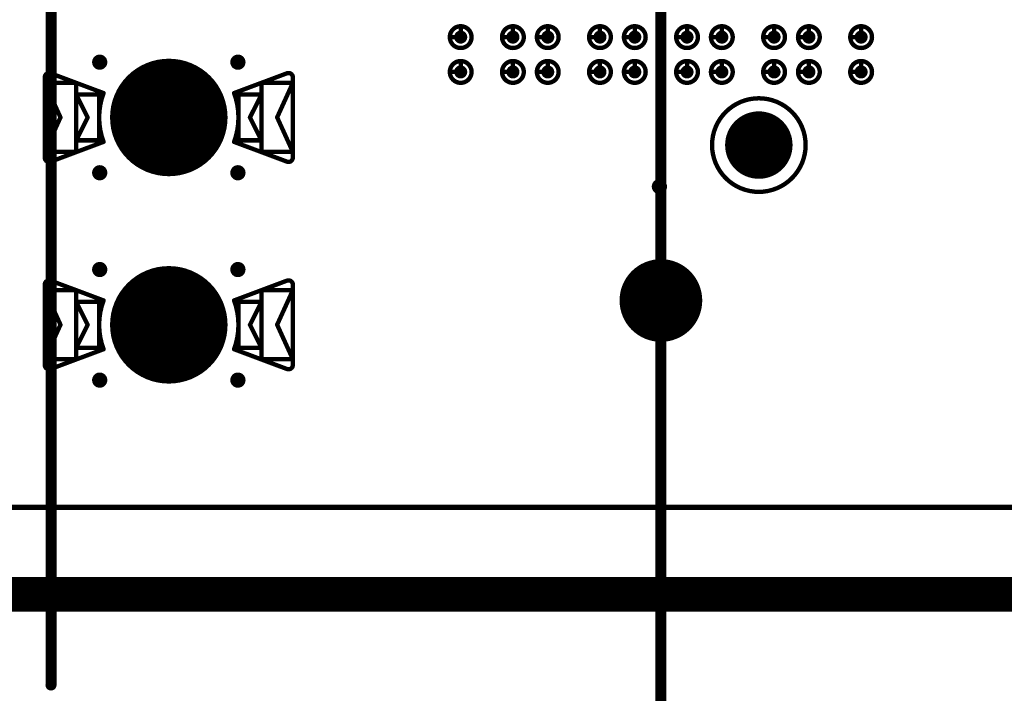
# Model space of a CAD drawing. Header units: millimetres. Extents: x 62 to 363, y 42 to 391.
# Tile 116 of 216: x 256 to 279, y 74 to 89. Entities that reach past the tile are written whole.
import ezdxf

# ---------------------------------------------------------------- set-up
doc = ezdxf.new("R2010")
doc.units = ezdxf.units.MM
for name, color, linetype in [('Mechanical1', 6, 'Continuous'), ('Mechanical8', 56, 'Continuous'), ('PadHoleLayer', 156, 'Continuous'), ('ViaHoleLayer', 16, 'Continuous')]:
    doc.layers.add(name, color=color, linetype=linetype)

# ---------------------------------------------------------------- blocks, each defined once
blk = doc.blocks.new('HARWIN_S9121_45R_33')
at = {"layer": 'Mechanical8'}
for points, const_width in [([(1.3, 0, 1), (-1.3, 0, 1)], 0.1), ([(-2.875, 0.921, 1), (-2.825, 0.921, 1)], 0.05), ([(-2.875, 0.921, 1), (-2.825, 0.921, 1)], 0.05), ([(-2.74, 1.015, 1), (-2.69, 1.015, 1)], 0.05), ([(-2.74, 1.015, 1), (-2.69, 1.015, 1)], 0.05), ([(2.69, 1.015, 1), (2.74, 1.015, 1)], 0.05), ([(2.69, 1.015, 1), (2.74, 1.015, 1)], 0.05), ([(2.825, 0.921, 1), (2.875, 0.921, 1)], 0.05), ([(2.825, 0.921, 1), (2.875, 0.921, 1)], 0.05), ([(-2.875, 0.791, 1), (-2.825, 0.791, 1)], 0.05), ([(-2.875, 0.791, 1), (-2.825, 0.791, 1)], 0.05), ([(-2.875, 0.791, 1), (-2.825, 0.791, 1)], 0.05), ([(-2.152, 0.791, 1), (-2.102, 0.791, 1)], 0.05), ([(-2.152, 0.791, 1), (-2.102, 0.791, 1)], 0.05), ([(2.103, 0.791, 1), (2.153, 0.791, 1)], 0.05), ([(2.103, 0.791, 1), (2.153, 0.791, 1)], 0.05), ([(2.825, 0.791, 1), (2.875, 0.791, 1)], 0.05), ([(2.825, 0.791, 1), (2.875, 0.791, 1)], 0.05), ([(2.825, 0.791, 1), (2.875, 0.791, 1)], 0.05), ([(-2.152, 0.525, 1), (-2.102, 0.525, 1)], 0.05), ([(-2.152, 0.525, 1), (-2.102, 0.525, 1)], 0.05), ([(-2.152, 0.525, 1), (-2.102, 0.525, 1)], 0.05), ([(-1.625, 0.525, 1), (-1.575, 0.525, 1)], 0.05), ([(-1.625, 0.525, 1), (-1.575, 0.525, 1)], 0.05), ([(-1.524, 0.56, 1), (-1.474, 0.56, 1)], 0.05), ([(-1.524, 0.56, 1), (-1.474, 0.56, 1)], 0.05), ([(-0.025, 0.5, 1), (0.025, 0.5, 1)], 0.05), ([(-0.025, 0.5, 1), (0.025, 0.5, 1)], 0.05), ([(1.474, 0.56, 1), (1.524, 0.56, 1)], 0.05), ([(1.474, 0.56, 1), (1.524, 0.56, 1)], 0.05), ([(1.575, 0.525, 1), (1.625, 0.525, 1)], 0.05), ([(1.575, 0.525, 1), (1.625, 0.525, 1)], 0.05), ([(2.103, 0.525, 1), (2.153, 0.525, 1)], 0.05), ([(2.103, 0.525, 1), (2.153, 0.525, 1)], 0.05), ([(2.103, 0.525, 1), (2.153, 0.525, 1)], 0.05), ([(-2.514, -0.002, 1), (-2.464, -0.002, 1)], 0.05), ([(-2.514, -0.002, 1), (-2.464, -0.002, 1)], 0.05), ([(-1.889, 0, 1), (-1.839, 0, 1)], 0.05), ([(-1.889, 0, 1), (-1.839, 0, 1)], 0.05), ([(-1.325, 0, 1), (-1.275, 0, 1)], 0.05), ([(-0.525, 0, 1), (-0.475, 0, 1)], 0.05), ([(-0.525, 0, 1), (-0.475, 0, 1)], 0.05), ([(-0.025, 0, 1), (0.025, 0, 1)], 0.05), ([(-0.025, 0, 1), (0.025, 0, 1)], 0.05), ([(-0.025, 0, 1), (0.025, 0, 1)], 0.05), ([(-0.025, 0, 1), (0.025, 0, 1)], 0.05), ([(-0.025, 0, 1), (0.025, 0, 1)], 0.05), ([(-0.025, 0, 1), (0.025, 0, 1)], 0.05), ([(-0.025, 0, 1), (0.025, 0, 1)], 0.05), ([(-0.025, 0, 1), (0.025, 0, 1)], 0.05), ([(0.475, 0, 1), (0.525, 0, 1)], 0.05), ([(0.475, 0, 1), (0.525, 0, 1)], 0.05), ([(1.275, 0, 1), (1.325, 0, 1)], 0.05), ([(1.839, 0, 1), (1.889, 0, 1)], 0.05), ([(1.839, 0, 1), (1.889, 0, 1)], 0.05), ([(2.464, -0.002, 1), (2.514, -0.002, 1)], 0.05), ([(2.464, -0.002, 1), (2.514, -0.002, 1)], 0.05), ([(-0.025, -0.5, 1), (0.025, -0.5, 1)], 0.05), ([(-0.025, -0.5, 1), (0.025, -0.5, 1)], 0.05), ([(-2.152, -0.525, 1), (-2.102, -0.525, 1)], 0.05), ([(-2.152, -0.525, 1), (-2.102, -0.525, 1)], 0.05), ([(-2.152, -0.525, 1), (-2.102, -0.525, 1)], 0.05), ([(-1.625, -0.525, 1), (-1.575, -0.525, 1)], 0.05), ([(-1.625, -0.525, 1), (-1.575, -0.525, 1)], 0.05), ([(-1.524, -0.56, 1), (-1.474, -0.56, 1)], 0.05), ([(-1.524, -0.56, 1), (-1.474, -0.56, 1)], 0.05), ([(1.474, -0.56, 1), (1.524, -0.56, 1)], 0.05), ([(1.474, -0.56, 1), (1.524, -0.56, 1)], 0.05), ([(1.575, -0.525, 1), (1.625, -0.525, 1)], 0.05), ([(1.575, -0.525, 1), (1.625, -0.525, 1)], 0.05), ([(2.103, -0.525, 1), (2.153, -0.525, 1)], 0.05), ([(2.103, -0.525, 1), (2.153, -0.525, 1)], 0.05), ([(2.103, -0.525, 1), (2.153, -0.525, 1)], 0.05), ([(-2.875, -0.795, 1), (-2.825, -0.795, 1)], 0.05), ([(-2.875, -0.795, 1), (-2.825, -0.795, 1)], 0.05), ([(-2.875, -0.795, 1), (-2.825, -0.795, 1)], 0.05), ([(-2.875, -0.921, 1), (-2.825, -0.921, 1)], 0.05), ([(-2.875, -0.921, 1), (-2.825, -0.921, 1)], 0.05), ([(-2.152, -0.795, 1), (-2.102, -0.795, 1)], 0.05), ([(-2.152, -0.795, 1), (-2.102, -0.795, 1)], 0.05), ([(2.103, -0.795, 1), (2.153, -0.795, 1)], 0.05), ([(2.103, -0.795, 1), (2.153, -0.795, 1)], 0.05), ([(2.825, -0.795, 1), (2.875, -0.795, 1)], 0.05), ([(2.825, -0.795, 1), (2.875, -0.795, 1)], 0.05), ([(2.825, -0.795, 1), (2.875, -0.795, 1)], 0.05), ([(2.825, -0.921, 1), (2.875, -0.921, 1)], 0.05), ([(2.825, -0.921, 1), (2.875, -0.921, 1)], 0.05), ([(-2.74, -1.015, 1), (-2.69, -1.015, 1)], 0.05), ([(-2.74, -1.015, 1), (-2.69, -1.015, 1)], 0.05), ([(2.69, -1.015, 1), (2.74, -1.015, 1)], 0.05), ([(2.69, -1.015, 1), (2.74, -1.015, 1)], 0.05)]:
    blk.add_lwpolyline(points, format="xyb", close=True, dxfattribs=dict(at, const_width=const_width))
at = {"layer": 'Mechanical8', "const_width": 0.1}
for points in [[(-2.85, 0.921, -0.523343), (-2.715, 1.015)], [(2.715, 1.015, -0.523343), (2.85, 0.921)], [(-1.499, -0.56, -0.180829), (-1.499, 0.56)], [(1.499, 0.56, -0.180829), (1.499, -0.56)], [(-2.715, -1.015, -0.523343), (-2.85, -0.921)], [(2.85, -0.921, -0.523343), (2.715, -1.015)]]:
    blk.add_lwpolyline(points, format="xyb", dxfattribs=at)
for points in [[(-2.85, 0.921), (-2.85, -0.921)], [(-1.499, 0.56), (-2.715, 1.015)], [(2.715, 1.015), (1.499, 0.56)], [(2.85, 0.921), (2.85, -0.921)], [(-2.85, 0.791), (-2.85, -0.795)], [(-2.489, -0.002), (-2.85, 0.791)], [(-2.127, 0.791), (-2.85, 0.791)], [(-2.127, 0.791), (-2.127, -0.795)], [(2.128, 0.791), (2.128, -0.795)], [(2.85, 0.791), (2.128, 0.791)], [(2.85, 0.791), (2.489, -0.002)], [(2.85, 0.791), (2.85, -0.795)], [(-2.127, 0.525), (-2.127, -0.525)], [(-1.864, 0), (-2.127, 0.525)], [(-1.6, 0.525), (-2.127, 0.525)], [(-1.6, 0.525), (-1.6, -0.525)], [(0, 0.5), (0, 0)], [(0, 0.5), (0, 0)], [(1.6, 0.525), (1.6, -0.525)], [(2.128, 0.525), (1.6, 0.525)], [(2.128, 0.525), (1.864, 0)], [(2.128, 0.525), (2.128, -0.525)], [(-2.489, -0.002), (-2.85, -0.795)], [(-1.864, 0), (-2.127, -0.525)], [(0, 0), (-0.5, 0)], [(0, 0), (-0.5, 0)], [(0, 0), (0, -0.5)], [(0, 0), (0, -0.5)], [(0.5, 0), (0, 0)], [(0.5, 0), (0, 0)], [(2.128, -0.525), (1.864, 0)], [(2.85, -0.795), (2.489, -0.002)], [(-1.499, -0.56), (-2.715, -1.015)], [(-1.6, -0.525), (-2.127, -0.525)], [(2.715, -1.015), (1.499, -0.56)], [(2.128, -0.525), (1.6, -0.525)], [(-2.127, -0.795), (-2.85, -0.795)], [(2.85, -0.795), (2.128, -0.795)]]:
    blk.add_lwpolyline(points, dxfattribs=at)
at = {"layer": 'PadHoleLayer', "const_width": 1.3}
blk.add_lwpolyline([(-0.65, 0, 1), (0.65, 0, 1)], format="xyb", close=True, dxfattribs=at)
blk = doc.blocks.new('HARWIN_S9121_45R_35')
at = {"layer": 'Mechanical8'}
for points, const_width in [([(1.3, 0, 1), (-1.3, 0, 1)], 0.1), ([(-2.875, 0.921, 1), (-2.825, 0.921, 1)], 0.05), ([(-2.875, 0.921, 1), (-2.825, 0.921, 1)], 0.05), ([(-2.74, 1.015, 1), (-2.69, 1.015, 1)], 0.05), ([(-2.74, 1.015, 1), (-2.69, 1.015, 1)], 0.05), ([(2.69, 1.015, 1), (2.74, 1.015, 1)], 0.05), ([(2.69, 1.015, 1), (2.74, 1.015, 1)], 0.05), ([(2.825, 0.921, 1), (2.875, 0.921, 1)], 0.05), ([(2.825, 0.921, 1), (2.875, 0.921, 1)], 0.05), ([(-2.875, 0.791, 1), (-2.825, 0.791, 1)], 0.05), ([(-2.875, 0.791, 1), (-2.825, 0.791, 1)], 0.05), ([(-2.875, 0.791, 1), (-2.825, 0.791, 1)], 0.05), ([(-2.152, 0.791, 1), (-2.102, 0.791, 1)], 0.05), ([(-2.152, 0.791, 1), (-2.102, 0.791, 1)], 0.05), ([(2.103, 0.791, 1), (2.153, 0.791, 1)], 0.05), ([(2.103, 0.791, 1), (2.153, 0.791, 1)], 0.05), ([(2.825, 0.791, 1), (2.875, 0.791, 1)], 0.05), ([(2.825, 0.791, 1), (2.875, 0.791, 1)], 0.05), ([(2.825, 0.791, 1), (2.875, 0.791, 1)], 0.05), ([(-2.152, 0.525, 1), (-2.102, 0.525, 1)], 0.05), ([(-2.152, 0.525, 1), (-2.102, 0.525, 1)], 0.05), ([(-2.152, 0.525, 1), (-2.102, 0.525, 1)], 0.05), ([(-1.625, 0.525, 1), (-1.575, 0.525, 1)], 0.05), ([(-1.625, 0.525, 1), (-1.575, 0.525, 1)], 0.05), ([(-1.524, 0.56, 1), (-1.474, 0.56, 1)], 0.05), ([(-1.524, 0.56, 1), (-1.474, 0.56, 1)], 0.05), ([(-0.025, 0.5, 1), (0.025, 0.5, 1)], 0.05), ([(-0.025, 0.5, 1), (0.025, 0.5, 1)], 0.05), ([(1.474, 0.56, 1), (1.524, 0.56, 1)], 0.05), ([(1.474, 0.56, 1), (1.524, 0.56, 1)], 0.05), ([(1.575, 0.525, 1), (1.625, 0.525, 1)], 0.05), ([(1.575, 0.525, 1), (1.625, 0.525, 1)], 0.05), ([(2.103, 0.525, 1), (2.153, 0.525, 1)], 0.05), ([(2.103, 0.525, 1), (2.153, 0.525, 1)], 0.05), ([(2.103, 0.525, 1), (2.153, 0.525, 1)], 0.05), ([(-2.514, -0.002, 1), (-2.464, -0.002, 1)], 0.05), ([(-2.514, -0.002, 1), (-2.464, -0.002, 1)], 0.05), ([(-1.889, 0, 1), (-1.839, 0, 1)], 0.05), ([(-1.889, 0, 1), (-1.839, 0, 1)], 0.05), ([(-1.325, 0, 1), (-1.275, 0, 1)], 0.05), ([(-0.525, 0, 1), (-0.475, 0, 1)], 0.05), ([(-0.525, 0, 1), (-0.475, 0, 1)], 0.05), ([(-0.025, 0, 1), (0.025, 0, 1)], 0.05), ([(-0.025, 0, 1), (0.025, 0, 1)], 0.05), ([(-0.025, 0, 1), (0.025, 0, 1)], 0.05), ([(-0.025, 0, 1), (0.025, 0, 1)], 0.05), ([(-0.025, 0, 1), (0.025, 0, 1)], 0.05), ([(-0.025, 0, 1), (0.025, 0, 1)], 0.05), ([(-0.025, 0, 1), (0.025, 0, 1)], 0.05), ([(-0.025, 0, 1), (0.025, 0, 1)], 0.05), ([(0.475, 0, 1), (0.525, 0, 1)], 0.05), ([(0.475, 0, 1), (0.525, 0, 1)], 0.05), ([(1.275, 0, 1), (1.325, 0, 1)], 0.05), ([(1.839, 0, 1), (1.889, 0, 1)], 0.05), ([(1.839, 0, 1), (1.889, 0, 1)], 0.05), ([(2.464, -0.002, 1), (2.514, -0.002, 1)], 0.05), ([(2.464, -0.002, 1), (2.514, -0.002, 1)], 0.05), ([(-0.025, -0.5, 1), (0.025, -0.5, 1)], 0.05), ([(-0.025, -0.5, 1), (0.025, -0.5, 1)], 0.05), ([(-2.152, -0.525, 1), (-2.102, -0.525, 1)], 0.05), ([(-2.152, -0.525, 1), (-2.102, -0.525, 1)], 0.05), ([(-2.152, -0.525, 1), (-2.102, -0.525, 1)], 0.05), ([(-1.625, -0.525, 1), (-1.575, -0.525, 1)], 0.05), ([(-1.625, -0.525, 1), (-1.575, -0.525, 1)], 0.05), ([(-1.524, -0.56, 1), (-1.474, -0.56, 1)], 0.05), ([(-1.524, -0.56, 1), (-1.474, -0.56, 1)], 0.05), ([(1.474, -0.56, 1), (1.524, -0.56, 1)], 0.05), ([(1.474, -0.56, 1), (1.524, -0.56, 1)], 0.05), ([(1.575, -0.525, 1), (1.625, -0.525, 1)], 0.05), ([(1.575, -0.525, 1), (1.625, -0.525, 1)], 0.05), ([(2.103, -0.525, 1), (2.153, -0.525, 1)], 0.05), ([(2.103, -0.525, 1), (2.153, -0.525, 1)], 0.05), ([(2.103, -0.525, 1), (2.153, -0.525, 1)], 0.05), ([(-2.875, -0.795, 1), (-2.825, -0.795, 1)], 0.05), ([(-2.875, -0.795, 1), (-2.825, -0.795, 1)], 0.05), ([(-2.875, -0.795, 1), (-2.825, -0.795, 1)], 0.05), ([(-2.875, -0.921, 1), (-2.825, -0.921, 1)], 0.05), ([(-2.875, -0.921, 1), (-2.825, -0.921, 1)], 0.05), ([(-2.152, -0.795, 1), (-2.102, -0.795, 1)], 0.05), ([(-2.152, -0.795, 1), (-2.102, -0.795, 1)], 0.05), ([(2.103, -0.795, 1), (2.153, -0.795, 1)], 0.05), ([(2.103, -0.795, 1), (2.153, -0.795, 1)], 0.05), ([(2.825, -0.795, 1), (2.875, -0.795, 1)], 0.05), ([(2.825, -0.795, 1), (2.875, -0.795, 1)], 0.05), ([(2.825, -0.795, 1), (2.875, -0.795, 1)], 0.05), ([(2.825, -0.921, 1), (2.875, -0.921, 1)], 0.05), ([(2.825, -0.921, 1), (2.875, -0.921, 1)], 0.05), ([(-2.74, -1.015, 1), (-2.69, -1.015, 1)], 0.05), ([(-2.74, -1.015, 1), (-2.69, -1.015, 1)], 0.05), ([(2.69, -1.015, 1), (2.74, -1.015, 1)], 0.05), ([(2.69, -1.015, 1), (2.74, -1.015, 1)], 0.05)]:
    blk.add_lwpolyline(points, format="xyb", close=True, dxfattribs=dict(at, const_width=const_width))
at = {"layer": 'Mechanical8', "const_width": 0.1}
for points in [[(-2.85, 0.921, -0.523343), (-2.715, 1.015)], [(2.715, 1.015, -0.523343), (2.85, 0.921)], [(-1.499, -0.56, -0.180829), (-1.499, 0.56)], [(1.499, 0.56, -0.180829), (1.499, -0.56)], [(-2.715, -1.015, -0.523343), (-2.85, -0.921)], [(2.85, -0.921, -0.523343), (2.715, -1.015)]]:
    blk.add_lwpolyline(points, format="xyb", dxfattribs=at)
for points in [[(-2.85, 0.921), (-2.85, -0.921)], [(-1.499, 0.56), (-2.715, 1.015)], [(2.715, 1.015), (1.499, 0.56)], [(2.85, 0.921), (2.85, -0.921)], [(-2.85, 0.791), (-2.85, -0.795)], [(-2.489, -0.002), (-2.85, 0.791)], [(-2.127, 0.791), (-2.85, 0.791)], [(-2.127, 0.791), (-2.127, -0.795)], [(2.128, 0.791), (2.128, -0.795)], [(2.85, 0.791), (2.128, 0.791)], [(2.85, 0.791), (2.489, -0.002)], [(2.85, 0.791), (2.85, -0.795)], [(-2.127, 0.525), (-2.127, -0.525)], [(-1.864, 0), (-2.127, 0.525)], [(-1.6, 0.525), (-2.127, 0.525)], [(-1.6, 0.525), (-1.6, -0.525)], [(0, 0.5), (0, 0)], [(0, 0.5), (0, 0)], [(1.6, 0.525), (1.6, -0.525)], [(2.128, 0.525), (1.6, 0.525)], [(2.128, 0.525), (1.864, 0)], [(2.128, 0.525), (2.128, -0.525)], [(-2.489, -0.002), (-2.85, -0.795)], [(-1.864, 0), (-2.127, -0.525)], [(0, 0), (-0.5, 0)], [(0, 0), (-0.5, 0)], [(0, 0), (0, -0.5)], [(0, 0), (0, -0.5)], [(0.5, 0), (0, 0)], [(0.5, 0), (0, 0)], [(2.128, -0.525), (1.864, 0)], [(2.85, -0.795), (2.489, -0.002)], [(-1.499, -0.56), (-2.715, -1.015)], [(-1.6, -0.525), (-2.127, -0.525)], [(2.715, -1.015), (1.499, -0.56)], [(2.128, -0.525), (1.6, -0.525)], [(-2.127, -0.795), (-2.85, -0.795)], [(2.85, -0.795), (2.128, -0.795)]]:
    blk.add_lwpolyline(points, dxfattribs=at)
at = {"layer": 'PadHoleLayer', "const_width": 1.3}
blk.add_lwpolyline([(-0.65, 0, 1), (0.65, 0, 1)], format="xyb", close=True, dxfattribs=at)
blk = doc.blocks.new('SAMTEC_SEAM8_40_S02_0_S_10_2_GP_K_HP_1864')
at = {"layer": 'Mechanical8'}
for points, const_width in [([(-15.35, 4.6, 1), (-15.85, 4.6, 1)], 0.1), ([(-15.625, 4.85, 1), (-15.575, 4.85, 1)], 0.05), ([(-14.55, 4.6, 1), (-15.05, 4.6, 1)], 0.1), ([(-14.825, 4.85, 1), (-14.775, 4.85, 1)], 0.05), ([(-15.875, 4.6, 1), (-15.825, 4.6, 1)], 0.05), ([(-15.625, 4.6, 1), (-15.575, 4.6, 1)], 0.05), ([(-15.625, 4.6, 1), (-15.575, 4.6, 1)], 0.05), ([(-15.375, 4.6, 1), (-15.325, 4.6, 1)], 0.05), ([(-15.375, 4.6, 1), (-15.325, 4.6, 1)], 0.05), ([(-15.075, 4.6, 1), (-15.025, 4.6, 1)], 0.05), ([(-14.825, 4.6, 1), (-14.775, 4.6, 1)], 0.05), ([(-14.825, 4.6, 1), (-14.775, 4.6, 1)], 0.05), ([(-14.575, 4.6, 1), (-14.525, 4.6, 1)], 0.05), ([(-14.575, 4.6, 1), (-14.525, 4.6, 1)], 0.05), ([(-15.35, 3.4, 1), (-15.85, 3.4, 1)], 0.1), ([(-15.625, 3.65, 1), (-15.575, 3.65, 1)], 0.05), ([(-14.55, 3.4, 1), (-15.05, 3.4, 1)], 0.1), ([(-14.825, 3.65, 1), (-14.775, 3.65, 1)], 0.05), ([(-15.875, 3.4, 1), (-15.825, 3.4, 1)], 0.05), ([(-15.625, 3.4, 1), (-15.575, 3.4, 1)], 0.05), ([(-15.625, 3.4, 1), (-15.575, 3.4, 1)], 0.05), ([(-15.375, 3.4, 1), (-15.325, 3.4, 1)], 0.05), ([(-15.375, 3.4, 1), (-15.325, 3.4, 1)], 0.05), ([(-15.075, 3.4, 1), (-15.025, 3.4, 1)], 0.05), ([(-14.825, 3.4, 1), (-14.775, 3.4, 1)], 0.05), ([(-14.825, 3.4, 1), (-14.775, 3.4, 1)], 0.05), ([(-14.575, 3.4, 1), (-14.525, 3.4, 1)], 0.05), ([(-14.575, 3.4, 1), (-14.525, 3.4, 1)], 0.05), ([(-15.35, 2.6, 1), (-15.85, 2.6, 1)], 0.1), ([(-15.625, 2.85, 1), (-15.575, 2.85, 1)], 0.05), ([(-14.55, 2.6, 1), (-15.05, 2.6, 1)], 0.1), ([(-14.825, 2.85, 1), (-14.775, 2.85, 1)], 0.05), ([(-15.875, 2.6, 1), (-15.825, 2.6, 1)], 0.05), ([(-15.625, 2.6, 1), (-15.575, 2.6, 1)], 0.05), ([(-15.625, 2.6, 1), (-15.575, 2.6, 1)], 0.05), ([(-15.375, 2.6, 1), (-15.325, 2.6, 1)], 0.05), ([(-15.375, 2.6, 1), (-15.325, 2.6, 1)], 0.05), ([(-15.075, 2.6, 1), (-15.025, 2.6, 1)], 0.05), ([(-14.825, 2.6, 1), (-14.775, 2.6, 1)], 0.05), ([(-14.825, 2.6, 1), (-14.775, 2.6, 1)], 0.05), ([(-14.575, 2.6, 1), (-14.525, 2.6, 1)], 0.05), ([(-14.575, 2.6, 1), (-14.525, 2.6, 1)], 0.05), ([(-15.35, 1.4, 1), (-15.85, 1.4, 1)], 0.1), ([(-15.625, 1.65, 1), (-15.575, 1.65, 1)], 0.05), ([(-14.55, 1.4, 1), (-15.05, 1.4, 1)], 0.1), ([(-14.825, 1.65, 1), (-14.775, 1.65, 1)], 0.05), ([(-15.875, 1.4, 1), (-15.825, 1.4, 1)], 0.05), ([(-15.625, 1.4, 1), (-15.575, 1.4, 1)], 0.05), ([(-15.625, 1.4, 1), (-15.575, 1.4, 1)], 0.05), ([(-15.375, 1.4, 1), (-15.325, 1.4, 1)], 0.05), ([(-15.375, 1.4, 1), (-15.325, 1.4, 1)], 0.05), ([(-15.075, 1.4, 1), (-15.025, 1.4, 1)], 0.05), ([(-14.825, 1.4, 1), (-14.775, 1.4, 1)], 0.05), ([(-14.825, 1.4, 1), (-14.775, 1.4, 1)], 0.05), ([(-14.575, 1.4, 1), (-14.525, 1.4, 1)], 0.05), ([(-14.575, 1.4, 1), (-14.525, 1.4, 1)], 0.05), ([(-19.95, 0, 1), (-21.75, 0, 1)], 0.1), ([(-15.35, 0.6, 1), (-15.85, 0.6, 1)], 0.1), ([(-15.625, 0.85, 1), (-15.575, 0.85, 1)], 0.05), ([(-14.55, 0.6, 1), (-15.05, 0.6, 1)], 0.1), ([(-14.825, 0.85, 1), (-14.775, 0.85, 1)], 0.05), ([(-20.875, 0.5, 1), (-20.825, 0.5, 1)], 0.05), ([(-15.875, 0.6, 1), (-15.825, 0.6, 1)], 0.05), ([(-15.625, 0.6, 1), (-15.575, 0.6, 1)], 0.05), ([(-15.625, 0.6, 1), (-15.575, 0.6, 1)], 0.05), ([(-15.375, 0.6, 1), (-15.325, 0.6, 1)], 0.05), ([(-15.375, 0.6, 1), (-15.325, 0.6, 1)], 0.05), ([(-15.075, 0.6, 1), (-15.025, 0.6, 1)], 0.05), ([(-14.825, 0.6, 1), (-14.775, 0.6, 1)], 0.05), ([(-14.825, 0.6, 1), (-14.775, 0.6, 1)], 0.05), ([(-14.575, 0.6, 1), (-14.525, 0.6, 1)], 0.05), ([(-14.575, 0.6, 1), (-14.525, 0.6, 1)], 0.05), ([(-21.775, 0, 1), (-21.725, 0, 1)], 0.05), ([(-21.375, 0, 1), (-21.325, 0, 1)], 0.05), ([(-20.875, 0, 1), (-20.825, 0, 1)], 0.05), ([(-20.875, 0, 1), (-20.825, 0, 1)], 0.05), ([(-20.875, 0, 1), (-20.825, 0, 1)], 0.05), ([(-20.875, 0, 1), (-20.825, 0, 1)], 0.05), ([(-20.375, 0, 1), (-20.325, 0, 1)], 0.05), ([(-19.975, 0, 1), (-19.925, 0, 1)], 0.05), ([(-20.875, -0.5, 1), (-20.825, -0.5, 1)], 0.05), ([(-15.35, -0.6, 1), (-15.85, -0.6, 1)], 0.1), ([(-15.625, -0.35, 1), (-15.575, -0.35, 1)], 0.05), ([(-14.55, -0.6, 1), (-15.05, -0.6, 1)], 0.1), ([(-14.825, -0.35, 1), (-14.775, -0.35, 1)], 0.05), ([(-15.875, -0.6, 1), (-15.825, -0.6, 1)], 0.05), ([(-15.625, -0.6, 1), (-15.575, -0.6, 1)], 0.05), ([(-15.625, -0.6, 1), (-15.575, -0.6, 1)], 0.05), ([(-15.375, -0.6, 1), (-15.325, -0.6, 1)], 0.05), ([(-15.375, -0.6, 1), (-15.325, -0.6, 1)], 0.05), ([(-15.075, -0.6, 1), (-15.025, -0.6, 1)], 0.05), ([(-14.825, -0.6, 1), (-14.775, -0.6, 1)], 0.05), ([(-14.825, -0.6, 1), (-14.775, -0.6, 1)], 0.05), ([(-14.575, -0.6, 1), (-14.525, -0.6, 1)], 0.05), ([(-14.575, -0.6, 1), (-14.525, -0.6, 1)], 0.05), ([(-16.205, -2.25, 1), (-18.355, -2.25, 1)], 0.1), ([(-15.35, -1.4, 1), (-15.85, -1.4, 1)], 0.1), ([(-15.625, -1.15, 1), (-15.575, -1.15, 1)], 0.05), ([(-14.55, -1.4, 1), (-15.05, -1.4, 1)], 0.1), ([(-14.825, -1.15, 1), (-14.775, -1.15, 1)], 0.05), ([(-15.875, -1.4, 1), (-15.825, -1.4, 1)], 0.05), ([(-15.625, -1.4, 1), (-15.575, -1.4, 1)], 0.05), ([(-15.625, -1.4, 1), (-15.575, -1.4, 1)], 0.05), ([(-15.375, -1.4, 1), (-15.325, -1.4, 1)], 0.05), ([(-15.375, -1.4, 1), (-15.325, -1.4, 1)], 0.05), ([(-15.075, -1.4, 1), (-15.025, -1.4, 1)], 0.05), ([(-14.825, -1.4, 1), (-14.775, -1.4, 1)], 0.05), ([(-14.825, -1.4, 1), (-14.775, -1.4, 1)], 0.05), ([(-14.575, -1.4, 1), (-14.525, -1.4, 1)], 0.05), ([(-14.575, -1.4, 1), (-14.525, -1.4, 1)], 0.05), ([(-16.555, -2.25, 1), (-18.005, -2.25, 1)], 0.1), ([(-17.305, -1.75, 1), (-17.255, -1.75, 1)], 0.05), ([(-18.38, -2.25, 1), (-18.33, -2.25, 1)], 0.05), ([(-18.03, -2.25, 1), (-17.98, -2.25, 1)], 0.05), ([(-17.805, -2.25, 1), (-17.755, -2.25, 1)], 0.05), ([(-17.305, -2.25, 1), (-17.255, -2.25, 1)], 0.05), ([(-17.305, -2.25, 1), (-17.255, -2.25, 1)], 0.05), ([(-17.305, -2.25, 1), (-17.255, -2.25, 1)], 0.05), ([(-17.305, -2.25, 1), (-17.255, -2.25, 1)], 0.05), ([(-16.805, -2.25, 1), (-16.755, -2.25, 1)], 0.05), ([(-16.58, -2.25, 1), (-16.53, -2.25, 1)], 0.05), ([(-16.23, -2.25, 1), (-16.18, -2.25, 1)], 0.05), ([(-15.35, -2.6, 1), (-15.85, -2.6, 1)], 0.1), ([(-15.625, -2.35, 1), (-15.575, -2.35, 1)], 0.05), ([(-14.55, -2.6, 1), (-15.05, -2.6, 1)], 0.1), ([(-14.825, -2.35, 1), (-14.775, -2.35, 1)], 0.05), ([(-17.305, -2.75, 1), (-17.255, -2.75, 1)], 0.05), ([(-15.875, -2.6, 1), (-15.825, -2.6, 1)], 0.05), ([(-15.625, -2.6, 1), (-15.575, -2.6, 1)], 0.05), ([(-15.625, -2.6, 1), (-15.575, -2.6, 1)], 0.05), ([(-15.375, -2.6, 1), (-15.325, -2.6, 1)], 0.05), ([(-15.375, -2.6, 1), (-15.325, -2.6, 1)], 0.05), ([(-15.075, -2.6, 1), (-15.025, -2.6, 1)], 0.05), ([(-14.825, -2.6, 1), (-14.775, -2.6, 1)], 0.05), ([(-14.825, -2.6, 1), (-14.775, -2.6, 1)], 0.05), ([(-14.575, -2.6, 1), (-14.525, -2.6, 1)], 0.05), ([(-14.575, -2.6, 1), (-14.525, -2.6, 1)], 0.05), ([(-15.35, -3.4, 1), (-15.85, -3.4, 1)], 0.1), ([(-15.625, -3.15, 1), (-15.575, -3.15, 1)], 0.05), ([(-14.55, -3.4, 1), (-15.05, -3.4, 1)], 0.1), ([(-14.825, -3.15, 1), (-14.775, -3.15, 1)], 0.05), ([(-15.875, -3.4, 1), (-15.825, -3.4, 1)], 0.05), ([(-15.625, -3.4, 1), (-15.575, -3.4, 1)], 0.05), ([(-15.625, -3.4, 1), (-15.575, -3.4, 1)], 0.05), ([(-15.375, -3.4, 1), (-15.325, -3.4, 1)], 0.05), ([(-15.375, -3.4, 1), (-15.325, -3.4, 1)], 0.05), ([(-15.075, -3.4, 1), (-15.025, -3.4, 1)], 0.05), ([(-14.825, -3.4, 1), (-14.775, -3.4, 1)], 0.05), ([(-14.825, -3.4, 1), (-14.775, -3.4, 1)], 0.05), ([(-14.575, -3.4, 1), (-14.525, -3.4, 1)], 0.05), ([(-14.575, -3.4, 1), (-14.525, -3.4, 1)], 0.05), ([(-15.35, -4.6, 1), (-15.85, -4.6, 1)], 0.1), ([(-15.625, -4.35, 1), (-15.575, -4.35, 1)], 0.05), ([(-14.55, -4.6, 1), (-15.05, -4.6, 1)], 0.1), ([(-14.825, -4.35, 1), (-14.775, -4.35, 1)], 0.05), ([(-15.875, -4.6, 1), (-15.825, -4.6, 1)], 0.05), ([(-15.625, -4.6, 1), (-15.575, -4.6, 1)], 0.05), ([(-15.625, -4.6, 1), (-15.575, -4.6, 1)], 0.05), ([(-15.375, -4.6, 1), (-15.325, -4.6, 1)], 0.05), ([(-15.375, -4.6, 1), (-15.325, -4.6, 1)], 0.05), ([(-15.075, -4.6, 1), (-15.025, -4.6, 1)], 0.05), ([(-14.825, -4.6, 1), (-14.775, -4.6, 1)], 0.05), ([(-14.825, -4.6, 1), (-14.775, -4.6, 1)], 0.05), ([(-14.575, -4.6, 1), (-14.525, -4.6, 1)], 0.05), ([(-14.575, -4.6, 1), (-14.525, -4.6, 1)], 0.05)]:
    blk.add_lwpolyline(points, format="xyb", close=True, dxfattribs=dict(at, const_width=const_width))
at = {"layer": 'Mechanical8', "const_width": 0.1}
for points in [[(-15.6, 4.85), (-15.6, 4.6)], [(-14.8, 4.85), (-14.8, 4.6)], [(-15.6, 4.6), (-15.35, 4.6)], [(-14.8, 4.6), (-14.55, 4.6)], [(-15.6, 3.65), (-15.6, 3.4)], [(-14.8, 3.65), (-14.8, 3.4)], [(-15.6, 3.4), (-15.35, 3.4)], [(-14.8, 3.4), (-14.55, 3.4)], [(-15.6, 2.85), (-15.6, 2.6)], [(-14.8, 2.85), (-14.8, 2.6)], [(-15.6, 2.6), (-15.35, 2.6)], [(-14.8, 2.6), (-14.55, 2.6)], [(-15.6, 1.65), (-15.6, 1.4)], [(-14.8, 1.65), (-14.8, 1.4)], [(-15.6, 1.4), (-15.35, 1.4)], [(-14.8, 1.4), (-14.55, 1.4)], [(-15.6, 0.85), (-15.6, 0.6)], [(-14.8, 0.85), (-14.8, 0.6)], [(-20.85, 0.5), (-20.85, 0)], [(-15.6, 0.6), (-15.35, 0.6)], [(-14.8, 0.6), (-14.55, 0.6)], [(-21.35, 0), (-20.85, 0)], [(-20.85, 0), (-20.35, 0)], [(-20.85, 0), (-20.85, -0.5)], [(-15.6, -0.35), (-15.6, -0.6)], [(-14.8, -0.35), (-14.8, -0.6)], [(-15.6, -0.6), (-15.35, -0.6)], [(-14.8, -0.6), (-14.55, -0.6)], [(-15.6, -1.15), (-15.6, -1.4)], [(-14.8, -1.15), (-14.8, -1.4)], [(-15.6, -1.4), (-15.35, -1.4)], [(-14.8, -1.4), (-14.55, -1.4)], [(-17.28, -1.75), (-17.28, -2.25)], [(-17.78, -2.25), (-17.28, -2.25)], [(-17.28, -2.25), (-16.78, -2.25)], [(-17.28, -2.25), (-17.28, -2.75)], [(-15.6, -2.35), (-15.6, -2.6)], [(-14.8, -2.35), (-14.8, -2.6)], [(-15.6, -2.6), (-15.35, -2.6)], [(-14.8, -2.6), (-14.55, -2.6)], [(-15.6, -3.15), (-15.6, -3.4)], [(-14.8, -3.15), (-14.8, -3.4)], [(-15.6, -3.4), (-15.35, -3.4)], [(-14.8, -3.4), (-14.55, -3.4)], [(-15.6, -4.35), (-15.6, -4.6)], [(-14.8, -4.35), (-14.8, -4.6)], [(-15.6, -4.6), (-15.35, -4.6)], [(-14.8, -4.6), (-14.55, -4.6)]]:
    blk.add_lwpolyline(points, dxfattribs=at)
at = {"layer": 'PadHoleLayer'}
for points, const_width in [([(-15.675, 4.6, 1), (-15.525, 4.6, 1)], 0.15), ([(-14.875, 4.6, 1), (-14.725, 4.6, 1)], 0.15), ([(-15.675, 3.4, 1), (-15.525, 3.4, 1)], 0.15), ([(-14.875, 3.4, 1), (-14.725, 3.4, 1)], 0.15), ([(-15.675, 2.6, 1), (-15.525, 2.6, 1)], 0.15), ([(-14.875, 2.6, 1), (-14.725, 2.6, 1)], 0.15), ([(-15.675, 1.4, 1), (-15.525, 1.4, 1)], 0.15), ([(-14.875, 1.4, 1), (-14.725, 1.4, 1)], 0.15), ([(-21.3, 0, 1), (-20.4, 0, 1)], 0.9), ([(-15.675, 0.6, 1), (-15.525, 0.6, 1)], 0.15), ([(-14.875, 0.6, 1), (-14.725, 0.6, 1)], 0.15), ([(-15.675, -0.6, 1), (-15.525, -0.6, 1)], 0.15), ([(-14.875, -0.6, 1), (-14.725, -0.6, 1)], 0.15), ([(-15.675, -1.4, 1), (-15.525, -1.4, 1)], 0.15), ([(-14.875, -1.4, 1), (-14.725, -1.4, 1)], 0.15), ([(-17.642, -2.25, 1), (-16.917, -2.25, 1)], 0.725), ([(-15.675, -2.6, 1), (-15.525, -2.6, 1)], 0.15), ([(-14.875, -2.6, 1), (-14.725, -2.6, 1)], 0.15), ([(-15.675, -3.4, 1), (-15.525, -3.4, 1)], 0.15), ([(-14.875, -3.4, 1), (-14.725, -3.4, 1)], 0.15), ([(-15.675, -4.6, 1), (-15.525, -4.6, 1)], 0.15), ([(-14.875, -4.6, 1), (-14.725, -4.6, 1)], 0.15)]:
    blk.add_lwpolyline(points, format="xyb", close=True, dxfattribs=dict(at, const_width=const_width))

msp = doc.modelspace()

# ---------------------------------------------------------------- linework, layer by layer
at = {"layer": 'Mechanical1', "const_width": 0.8}
msp.add_lwpolyline([(76.2, 76.2), (352.2, 76.2)], dxfattribs=at)
at = {"layer": 'Mechanical8'}
for points, const_width in [([(256.85, 74.118), (256.85, 390.144)], 0.254), ([(270.862, 72.246), (270.862, 102.996)], 0.254), ([(270.862, 72.246), (270.862, 102.996)], 0.254), ([(76.2, 78.2), (352.2, 78.2)], 0.127)]:
    msp.add_lwpolyline(points, dxfattribs=dict(at, const_width=const_width))
at = {"layer": 'Mechanical8', "const_width": 0.127}
msp.add_lwpolyline([(256.786, 74.118, 1), (256.913, 74.118, 1)], format="xyb", close=True, dxfattribs=at)
at = {"layer": 'ViaHoleLayer', "const_width": 0.175}
for points in [[(257.881, 88.424, 1), (258.056, 88.424, 1)], [(261.056, 88.424, 1), (261.231, 88.424, 1)], [(257.881, 85.884, 1), (258.056, 85.884, 1)], [(261.056, 85.884, 1), (261.231, 85.884, 1)], [(270.74, 85.566, 1), (270.915, 85.566, 1)], [(257.881, 83.661, 1), (258.056, 83.661, 1)], [(261.056, 83.661, 1), (261.231, 83.661, 1)], [(257.881, 81.121, 1), (258.056, 81.121, 1)], [(261.056, 81.121, 1), (261.231, 81.121, 1)]]:
    msp.add_lwpolyline(points, format="xyb", close=True, dxfattribs=at)

# ---------------------------------------------------------------- block references
for name, p, rotation in [('SAMTEC_SEAM8_40_S02_0_S_10_2_GP_K_HP_1864', (270.862, 103.8), 90), ('HARWIN_S9121_45R_35', (259.556, 87.154), 180), ('HARWIN_S9121_45R_33', (259.556, 82.391), 180)]:
    msp.add_blockref(name, p, dxfattribs=dict(rotation=rotation))

doc.saveas('drawing.dxf')
